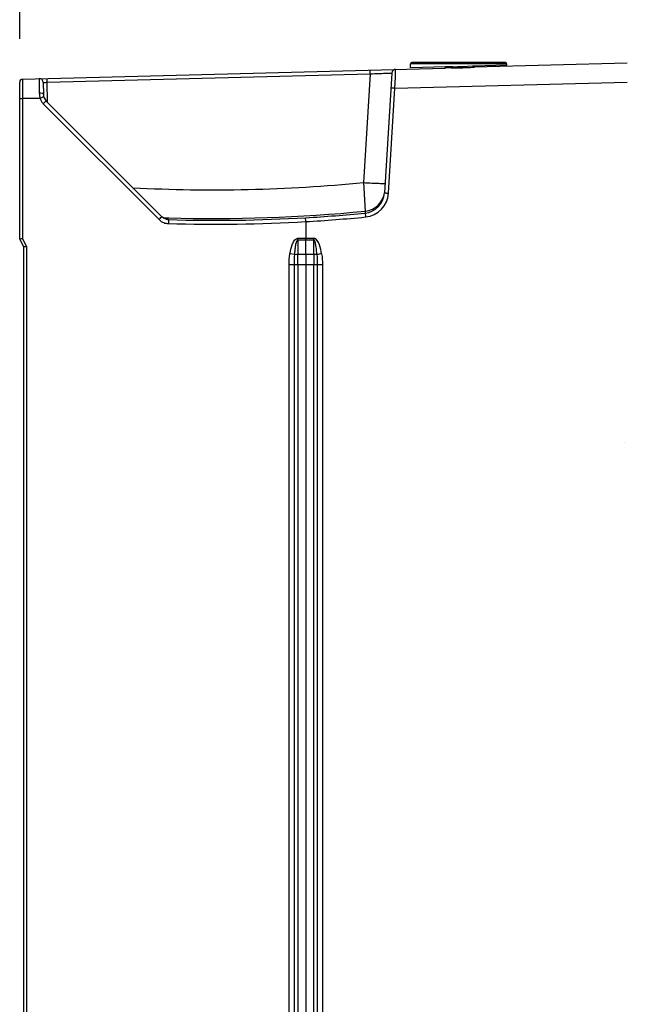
# Model space of a CAD drawing. Header units: inches. Extents: x 0 to 117, y 0 to 83.
# Tile 19 of 60: x 46.07 to 52.15, y 45.61 to 55.5. Entities that reach past the tile are written whole.
import ezdxf

# ---------------------------------------------------------------- set-up
doc = ezdxf.new("R2010")
doc.units = ezdxf.units.IN
doc.header["$LTSCALE"] = 6.431102
doc.header["$MEASUREMENT"] = 0
doc.layers.get('0').update_dxf_attribs({"linetype": 'CONTINUOUS'})
doc.styles.get("Standard").update_dxf_attribs({"font": 'txt', "width": 0.8})
doc.dimstyles.new('DIMSTYLE_1', dxfattribs={"dimtxt": 0.78125, "dimasz": 0.7, "dimexe": 0.18, "dimexo": 0.0625, "dimgap": 0.09, "dimtad": 1, "dimdec": 0, "dimzin": 4, "dimdsep": 46, "dimtxsty": 'STANDARD', "dimblk": '_FILLED', "dimblk1": '_FILLED', "dimblk2": '_FILLED', "dimcen": 0.09, "dimadec": 0, "dimazin": 0, "dimtfac": 1, "dimtdec": 0, "dimtofl": 0, "dimtmove": 0, "dimatfit": 3, "dimldrblk": '_FILLED', "dimfxl": 1, "dimtolj": 1, "dimtzin": 4, "dimarcsym": 0})

# ---------------------------------------------------------------- blocks, each defined once
blk = doc.blocks.new('_FILLED')
at = {"color": 0, "linetype": 'BYBLOCK'}
blk.add_solid([(0, 0), (-1, 0.143), (-1, -0.143)], dxfattribs=at)
blk = doc.blocks.new('*D12')
at = {"color": 7, "linetype": 'CONTINUOUS'}
for p, q in [((46.0716, 55.3095), (46.0716, 61.1083)), ((58.2488, 53.4729), (58.2488, 61.1083)), ((46.0716, 60.7333), (52.1602, 60.7333)), ((58.2488, 60.7333), (52.1602, 60.7333))]:
    blk.add_line(p, q, dxfattribs=at)
at = {"color": 7, "linetype": 'CONTINUOUS', "xscale": 0.7, "yscale": 0.7, "zscale": 0.7, "rotation": 180}
blk.add_blockref('_FILLED', (46.0716, 60.7333), dxfattribs=at)
at = {"color": 7, "linetype": 'CONTINUOUS', "xscale": 0.7, "yscale": 0.7, "zscale": 0.7}
blk.add_blockref('_FILLED', (58.2488, 60.7333), dxfattribs=at)
at = {"color": 7, "linetype": 'CONTINUOUS', "insert": (52.1602, 61.7099), "char_height": 0.78125, "width": 1.875, "attachment_point": 2, "line_spacing_factor": 0.9}
blk.add_mtext('309', dxfattribs=at)

msp = doc.modelspace()

# ---------------------------------------------------------------- linework, layer by layer
at = {"color": 7, "linetype": 'CONTINUOUS'}
for p, q in [((46.1004, 54.9049), (50.3458, 55.0161)), ((49.5925, 54.958), (49.5915, 54.9963)), ((49.8479, 55.0017), (49.8478, 55.0031)), ((49.9988, 55.0187), (49.9988, 55.0584)), ((50.9634, 55.0584), (49.9988, 55.0584)), ((50.3487, 55.0279), (49.9994, 55.0185)), ((50.9515, 55.0702), (50.0106, 55.0702)), ((50.4065, 55.0172), (50.4214, 55.0174)), ((50.4217, 55.0291), (50.4072, 55.0289)), ((50.4813, 55.0185), (50.4811, 55.0302)), ((50.6209, 55.0352), (50.57, 55.0332)), ((50.9634, 55.0444), (50.6375, 55.0357)), ((52.1732, 55.064), (50.6417, 55.0239)), ((50.9634, 55.0443), (50.9634, 55.0584)), ((46.3475, 54.8731), (46.3465, 54.9114)), ((46.3475, 54.8731), (49.5925, 54.958)), ((49.5925, 54.958), (49.5257, 53.8659)), ((49.5925, 54.958), (49.6153, 54.959)), ((49.8096, 54.9661), (49.7359, 53.7619)), ((46.0716, 53.2985), (46.0716, 54.8754)), ((46.1, 54.8063), (46.1, 54.7688)), ((46.3082, 54.8703), (46.3092, 54.7538)), ((46.3493, 54.6738), (46.3475, 54.8731)), ((49.7763, 53.7595), (49.8407, 54.8137)), ((49.8407, 54.8137), (52.1732, 54.8748)), ((46.1002, 54.7082), (46.0716, 54.7082)), ((46.1, 54.7688), (46.1002, 54.7082)), ((46.1002, 54.7105), (46.1002, 53.3055)), ((46.2761, 54.7105), (46.1002, 54.7105)), ((46.2816, 54.7148), (46.2751, 54.7128)), ((46.309, 54.6572), (47.4718, 53.4944)), ((47.5008, 53.5222), (46.338, 54.685)), ((49.5257, 53.8659), (49.5385, 53.6358)), ((49.7695, 53.7599), (49.7763, 53.7595)), ((47.5109, 53.5134), (47.5506, 53.5121)), ((47.5506, 53.5121), (47.5683, 53.5116)), ((49.5418, 53.5786), (49.5406, 53.5593)), ((47.5678, 53.4933), (47.5649, 53.4961)), ((48.9456, 53.4732), (48.9456, 53.3066)), ((48.8658, 53.3066), (49.0253, 53.3066)), ((46.0716, 53.2985), (46.111, 53.2198)), ((46.1396, 53.2267), (46.1002, 53.3055)), ((46.111, 53.2198), (46.111, 29.7946)), ((46.1396, 53.2267), (46.1396, 29.7876)), ((48.8657, 53.2907), (48.8657, 53.3063)), ((48.8657, 53.2907), (48.8657, 53.1466)), ((48.8657, 53.2907), (49.0254, 53.2907)), ((48.9456, 53.2907), (48.9456, 53.3063)), ((48.9456, 53.1466), (48.9456, 53.2907)), ((49.0254, 53.2907), (49.0253, 53.3063)), ((49.0254, 53.1466), (49.0254, 53.2907)), ((48.834, 53.1418), (48.7865, 53.1505)), ((48.8657, 53.1466), (49.0254, 53.1466)), ((48.8657, 53.0408), (48.8657, 53.1466)), ((48.9456, 53.1466), (48.9456, 53.0408)), ((49.0254, 53.1466), (49.0254, 53.0407)), ((48.7783, 29.9736), (48.7783, 53.0408)), ((49.1131, 53.0407), (48.7783, 53.0408)), ((48.8307, 29.9736), (48.8307, 53.0408)), ((48.8657, 53.0407), (48.8657, 29.9736)), ((48.9456, 53.0407), (48.9456, 29.9736)), ((49.0254, 29.9736), (49.0254, 53.0407)), ((49.0605, 53.0407), (49.0605, 29.9736)), ((49.1131, 53.0407), (49.1131, 29.9736))]:
    msp.add_line(p, q, dxfattribs=at)
for points in [[(47.5347, 53.5018), (47.5311, 53.5032), (47.5275, 53.5047), (47.5239, 53.5064), (47.5203, 53.5083), (47.5166, 53.5104), (47.5129, 53.5128), (47.509, 53.5155), (47.5051, 53.5186), (47.5012, 53.522)], [(47.5502, 53.4977), (47.5512, 53.4976), (47.552, 53.4975), (47.5523, 53.4975), (47.5518, 53.4975), (47.5505, 53.4977), (47.5481, 53.4982), (47.5451, 53.4988), (47.5417, 53.4996), (47.5383, 53.5006), (47.5347, 53.5018)]]:
    msp.add_lwpolyline(points, dxfattribs=at)
for centre, radius, start, end in [((49.8489, 54.9637), 0.0394, 91.5, 176.5), ((50.0106, 55.0584), 0.0118, 89.95773, 180), ((50.4259, 51.8831), 3.1341, 90.90622, 91.46472), ((50.5504, 44.1271), 10.891, 90.75707, 90.91568), ((50.3355, 61.4493), 6.4325, 270.76479, 271.29898), ((50.3197, 62.6839), 7.6554, 270.76332, 270.98386), ((50.3614, 60.1887), 5.1599, 270.99708, 271.16278), ((50.3778, 59.3774), 4.3485, 271.16269, 271.36047), ((50.3921, 58.7929), 3.7638, 271.35466, 271.55045), ((50.3738, 59.6175), 4.6003, 271.3395, 271.50029), ((50.33, 60.8108), 5.7826, 271.62464, 272.37925), ((50.3746, 59.5898), 4.5726, 271.4999, 271.70592), ((50.3267, 61.1147), 6.0983, 271.72868, 272.19037), ((50.6985, 52.7569), 2.2796, 91.53385, 91.95118), ((50.9515, 55.0584), 0.0118, 30.01409, 90.04227), ((46.1012, 54.8754), 0.0295, 91.50781, 179.97182), ((46.2688, 54.87), 0.0394, 0.4981, 91.50002), ((65.019, 54.8315), 18.9191, 179.93117, 180.07625), ((46.4803, 54.7658), 0.2119, 180.58771, 194.50056), ((47.0008, 52.4597), 2.367, 107.10447, 107.68937), ((46.5113, 54.05), 0.7031, 106.67436, 107.09415), ((46.4076, 54.7546), 0.0984, 180.5, 225), ((46.4067, 54.7548), 0.1381, 218.90104, 221.92453), ((46.4051, 54.7534), 0.136, 221.92359, 225.01129), ((47.4986, 53.4689), 1.6815, 134.56454, 135.03218), ((48.022, 69.2521), 15.4596, 266.98176, 275.58161), ((49.5195, 53.7751), 0.2168, 275.59019, 356.50601), ((49.5206, 53.775), 0.2561, 275.60859, 356.46238), ((49.5192, 53.7946), 0.2184, 335.8446, 351.41305), ((48.0354, 69.2573), 15.7709, 268.30072, 273.30324), ((48.022, 69.254), 15.7489, 268.34918, 275.53803), ((48.0115, 69.2509), 15.7659, 273.39128, 275.56566), ((48.0115, 69.2509), 15.8054, 273.38819, 275.56948), ((47.5698, 53.5925), 0.1387, 225.03731, 249.03184), ((47.5709, 53.5926), 0.0993, 253.8702, 268.22439), ((47.5678, 53.5946), 0.0985, 259.93964, 268.3602), ((48.0354, 69.2573), 15.8103, 268.29634, 273.30036), ((50.244, 46.8379), 6.4146, 100.22932, 100.66208)]:
    msp.add_arc(centre, radius, start, end, dxfattribs=at)
at = {"color": 7, "linetype": 'CONTINUOUS', "extrusion": (0, 0.707107, -0.707107)}
msp.add_ellipse((51.2004, 51.211), major_axis=(0, -0.9523, -0.9523), ratio=0.707107, start_param=-1.6201, end_param=-1.619188, dxfattribs=at)
at = {"color": 7, "linetype": 'CONTINUOUS'}
for points, knots in [([(49.8407, 54.8137), (49.8418, 54.8361), (49.844, 54.8988), (49.8479, 54.9614), (49.8479, 55.0017)], [0, 0, 0, 0, 0.35758, 1, 1, 1, 1]), ([(50.3458, 55.0161), (50.3468, 55.0161), (50.349, 55.02), (50.3485, 55.0232), (50.3479, 55.0255)], [0, 0, 0, 0, 0.312298, 1, 1, 1, 1]), ([(50.6417, 55.0239), (50.6396, 55.0238), (50.6377, 55.0287), (50.6383, 55.0318), (50.6386, 55.0332)], [0, 0, 0, 0, 0.600442, 1, 1, 1, 1]), ([(46.1004, 54.9049), (46.0993, 54.9048), (46.1016, 54.8981), (46.0992, 54.8906), (46.1004, 54.8736), (46.1, 54.8614), (46.1, 54.8542)], [0, 0, 0, 0, 0.065573, 0.25894, 0.573946, 1, 1, 1, 1]), ([(46.2678, 54.9093), (46.2669, 54.9093), (46.2686, 54.9038), (46.2668, 54.898), (46.2678, 54.8842), (46.2673, 54.8592), (46.268, 54.818), (46.2682, 54.7831), (46.2684, 54.7636)], [0, 0, 0, 0, 0.018139, 0.071706, 0.159458, 0.278862, 0.599616, 1, 1, 1, 1]), ([(49.6153, 54.959), (49.6405, 54.96), (49.677, 54.9615), (49.7231, 54.9633), (49.7522, 54.9646), (49.775, 54.9648), (49.794, 54.9668), (49.8017, 54.9645), (49.8097, 54.9673), (49.8096, 54.9661)], [0, 0, 0, 0, 0.389797, 0.562652, 0.712825, 0.835275, 0.925784, 0.981318, 1, 1, 1, 1]), ([(46.3082, 54.8703), (46.3082, 54.8713), (46.3143, 54.8701), (46.3204, 54.8722), (46.3335, 54.8722), (46.3425, 54.8728), (46.3475, 54.8731)], [0, 0, 0, 0, 0.077005, 0.293826, 0.617938, 1, 1, 1, 1]), ([(49.8407, 54.8137), (49.8354, 54.814), (49.8261, 54.8143), (49.813, 54.8161), (49.8067, 54.8144), (49.8006, 54.8172), (49.8004, 54.8161)], [0, 0, 0, 0, 0.399704, 0.705519, 0.915221, 1, 1, 1, 1]), ([(46.3065, 54.7574), (46.3047, 54.7587), (46.2923, 54.7633), (46.2791, 54.7638), (46.2684, 54.7636)], [0, 0, 0, 0, 0.170928, 1, 1, 1, 1]), ([(46.3092, 54.7538), (46.3092, 54.7544), (46.3085, 54.756), (46.3073, 54.757), (46.3065, 54.7574)], [0, 0, 0, 0, 0.424147, 1, 1, 1, 1]), ([(46.3139, 54.7247), (46.3137, 54.7251), (46.3117, 54.7237), (46.3106, 54.7239), (46.3096, 54.7235)], [0, 0, 0, 0, 0.256355, 1, 1, 1, 1]), ([(46.338, 54.685), (46.3376, 54.6855), (46.3355, 54.6821), (46.3294, 54.6786), (46.3233, 54.6714), (46.3187, 54.6669)], [0, 0, 0, 0, 0.071532, 0.275844, 1, 1, 1, 1]), ([(49.5257, 53.8659), (49.5532, 53.8642), (49.5932, 53.8619), (49.6441, 53.8596), (49.6766, 53.8581), (49.7025, 53.8577), (49.7238, 53.8564), (49.7332, 53.8583), (49.7417, 53.8569), (49.7418, 53.8583)], [0, 0, 0, 0, 0.382404, 0.555032, 0.70636, 0.830657, 0.923072, 0.980111, 1, 1, 1, 1]), ([(49.7359, 53.7619), (49.736, 53.7628), (49.7411, 53.7605), (49.7463, 53.7619), (49.7573, 53.7604), (49.765, 53.7602), (49.7695, 53.7599)], [0, 0, 0, 0, 0.083259, 0.295695, 0.595293, 1, 1, 1, 1]), ([(49.5385, 53.6358), (49.5389, 53.6279), (49.5401, 53.6088), (49.5407, 53.5897), (49.5418, 53.5786)], [0, 0, 0, 0, 0.414253, 1, 1, 1, 1]), ([(47.4718, 53.4944), (47.475, 53.4976), (47.4844, 53.5068), (47.4934, 53.5165), (47.5002, 53.5219)], [0, 0, 0, 0, 0.343397, 1, 1, 1, 1]), ([(48.9456, 53.4732), (48.9455, 53.4782), (48.9451, 53.4912), (48.9428, 53.5046), (48.9446, 53.5126)], [0, 0, 0, 0, 0.376315, 1, 1, 1, 1]), ([(49.5406, 53.5593), (49.5415, 53.5585), (49.541, 53.5538), (49.5441, 53.5417), (49.5446, 53.5293), (49.5454, 53.5201)], [0, 0, 0, 0, 0.092229, 0.302615, 1, 1, 1, 1]), ([(47.5498, 53.4979), (47.5516, 53.4977), (47.5565, 53.4973), (47.5615, 53.4972), (47.5645, 53.4963)], [0, 0, 0, 0, 0.366922, 1, 1, 1, 1]), ([(47.5678, 53.4933), (47.5669, 53.4925), (47.5676, 53.4878), (47.5653, 53.4756), (47.5657, 53.4631), (47.5654, 53.454)], [0, 0, 0, 0, 0.092273, 0.30261, 1, 1, 1, 1]), ([(48.7865, 53.1505), (48.7919, 53.1807), (48.8031, 53.2263), (48.8259, 53.2805), (48.851, 53.3065), (48.8658, 53.3066)], [0, 0, 0, 0, 0.50419, 0.756082, 1, 1, 1, 1]), ([(49.1048, 53.1506), (49.0993, 53.1808), (49.0875, 53.233), (49.0545, 53.3054), (49.0253, 53.3066)], [0, 0, 0, 0, 0.512229, 1, 1, 1, 1]), ([(46.0716, 53.2985), (46.0716, 53.2993), (46.0761, 53.2987), (46.0834, 53.3028), (46.0935, 53.3039), (46.1002, 53.3055)], [0, 0, 0, 0, 0.077701, 0.295815, 1, 1, 1, 1]), ([(46.111, 53.2198), (46.111, 53.2205), (46.1155, 53.22), (46.1228, 53.224), (46.1329, 53.2252), (46.1396, 53.2267)], [0, 0, 0, 0, 0.078127, 0.296404, 1, 1, 1, 1]), ([(48.834, 53.1418), (48.835, 53.1546), (48.8372, 53.1804), (48.8416, 53.2185), (48.8471, 53.251), (48.8534, 53.2745), (48.8594, 53.2891), (48.8657, 53.2907)], [0, 0, 0, 0, 0.249985, 0.500023, 0.750129, 0.874528, 1, 1, 1, 1]), ([(49.0572, 53.1418), (49.0552, 53.1676), (49.052, 53.2076), (49.0423, 53.2543), (49.0372, 53.2864), (49.0254, 53.2907)], [0, 0, 0, 0, 0.502859, 0.754424, 1, 1, 1, 1]), ([(48.834, 53.1418), (48.836, 53.1426), (48.8463, 53.1457), (48.8571, 53.1465), (48.8657, 53.1466)], [0, 0, 0, 0, 0.198097, 1, 1, 1, 1]), ([(49.0254, 53.1466), (49.0285, 53.1465), (49.0392, 53.1461), (49.0501, 53.1447), (49.0572, 53.1418)], [0, 0, 0, 0, 0.289284, 1, 1, 1, 1])]:
    msp.add_open_spline(points, degree=3, knots=knots, dxfattribs=at)
for points in [[(50.4072, 55.0289), (50.3877, 55.0287), (50.3682, 55.0284), (50.3487, 55.0279)], [(50.5598, 55.0209), (50.5871, 55.022), (50.6144, 55.0231), (50.6417, 55.0239)], [(46.2761, 54.7105), (46.278, 54.7043), (46.2805, 54.6983), (46.2834, 54.6925)], [(46.2834, 54.6925), (46.2878, 54.6838), (46.2931, 54.6756), (46.2992, 54.6681)], [(49.6144, 53.5988), (49.6592, 53.6202), (49.6981, 53.66), (49.7184, 53.7052)], [(47.5433, 53.4972), (47.5275, 53.5017), (47.5125, 53.5106), (47.5008, 53.5222)], [(47.5506, 53.4976), (47.5338, 53.5006), (47.5173, 53.5083), (47.5043, 53.5193)], [(49.5418, 53.5786), (49.5668, 53.581), (49.5917, 53.588), (49.6144, 53.5988)], [(47.5201, 53.463), (47.5345, 53.4575), (47.55, 53.4544), (47.5654, 53.454)], [(48.7783, 53.0408), (48.7782, 53.0774), (48.7802, 53.1144), (48.7865, 53.1505)], [(48.8307, 53.0408), (48.8307, 53.0745), (48.8313, 53.1082), (48.834, 53.1418)], [(49.0572, 53.1418), (49.0599, 53.1082), (49.0605, 53.0745), (49.0605, 53.0407)], [(49.1048, 53.1506), (49.1112, 53.1144), (49.1132, 53.0775), (49.1131, 53.0407)]]:
    msp.add_open_spline(points, degree=3, dxfattribs=at)

# ---------------------------------------------------------------- dimensions: what is measured, and where the dimension line sits
dim = msp.add_linear_dim(base=(58.2488, 60.7333), p1=(46.0716, 55.3095), p2=(58.2488, 53.4729), dimstyle='DIMSTYLE_1', dxfattribs=at)
dim.commit()
dim.dimension.update_dxf_attribs({"geometry": '*D12', "text_midpoint": (51.2227, 61.3193), "dimtype": 160})

doc.saveas('drawing.dxf')
